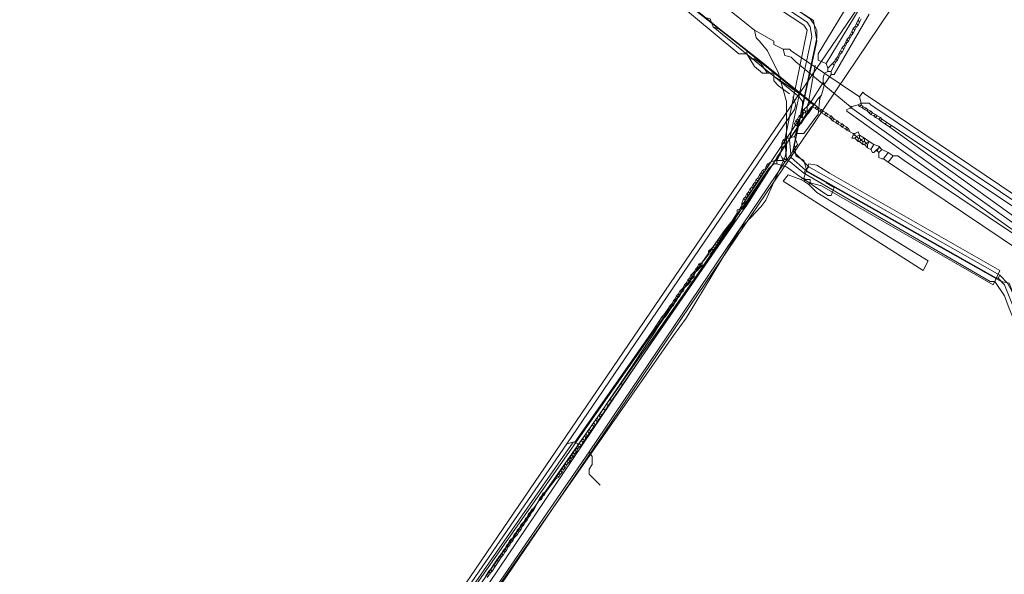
# Model space of a CAD drawing. Header units: metres. Extents: x 92810 to 93633, y 464687 to 465459.
# Tile 188 of 256: x 93221 to 93265, y 465081 to 465106. Entities that reach past the tile are written whole.
import ezdxf

# ---------------------------------------------------------------- set-up
doc = ezdxf.new("R2010")
doc.units = ezdxf.units.M
for name, color, linetype, lineweight, transparency in [('B-OI-KL-DATA_KPN-G', 90, 'SI_B_DATA_KPN', 18, 0.4), ('B-OI-KL-DATA_LIANDER-G', 90, 'SI_B_DATA_LIANDER', 18, 0.4), ('B-OI-KL-DATA_ZIGGO BV-G', 90, 'SI_B_DATA_ZIGGO', 18, 0.4), ('B-OI-KL-ET_HS_LIANDER-G', 10, 'SI_B_ET_HS_LIANDON', 18, 0.4), ('B-OI-KL-ET_LS_LIANDER-G', 190, 'SI_B_ET_LS_LIANDER', 18, 0.4), ('B-OI-KL-ET_MS_LIANDER-G', 130, 'SI_B_ET_MS_LIANDER', 18, 0.4), ('B-OI-KL-GAS_LD_LIANDER-G', 30, 'SI_B_GAS_LD_LIANDER', 18, 0.4), ('B-WE-KL-WATER-G', 170, 'KL-WATER-N', 18, 0.4), ('B-WE-KL-WATER_MANTELBUIS-G', 170, 'CONTINUOUS', 18, 0.4)]:
    doc.layers.add(name, color=color, linetype=linetype, lineweight=lineweight, transparency=transparency)
doc.styles.get("Standard").update_dxf_attribs({"font": 'isocp.shx'})
doc.linetypes.add('KL-WATER-N', pattern='A,7,-0.5,[168,NLCS.SHX,S=0.75,R=0,X=0.75,Y=0],-2', length=9.5)
doc.linetypes.add('SI_B_DATA_KPN', pattern='A,5,-2,["KPN",Standard,S=1.5,R=0,X=-0.51,Y=-0.75],-8', length=15)
doc.linetypes.add('SI_B_DATA_LIANDER', pattern='A,5,-2,["LI-DATA",Standard,S=1.5,R=0,X=-0.51,Y=-0.75],-11', length=18)
doc.linetypes.add('SI_B_DATA_ZIGGO', pattern='A,5,-2,["ZIGGO",Standard,S=1.5,R=0,X=-0.51,Y=-0.75],-9', length=16)
doc.linetypes.add('SI_B_ET_HS_LIANDON', pattern='A,5,-2,["LI-HS",Standard,S=1.5,R=0,X=-0.51,Y=-0.75],-10', length=17)
doc.linetypes.add('SI_B_ET_LS_LIANDER', pattern='A,5,-2,["LI-LS",Standard,S=1.5,R=0,X=-0.51,Y=-0.75],-10', length=17)
doc.linetypes.add('SI_B_ET_MS_LIANDER', pattern='A,5,-2,["LI-MS",Standard,S=1.5,R=0,X=-0.51,Y=-0.75],-10', length=17)
doc.linetypes.add('SI_B_GAS_LD_LIANDER', pattern='A,5,-2,["LI-G-LD",Standard,S=1.5,R=0,X=-0.51,Y=-0.75],-11', length=18)

msp = doc.modelspace()

# ---------------------------------------------------------------- linework, layer by layer
at = {"layer": 'B-OI-KL-DATA_KPN-G', "flags": 128}
for points in [[(93251.821, 465106.821), (93253.607, 465105.393)], [(93253.607, 465105.393), (93253.679, 465105.036), (93253.821, 465104.893), (93254.179, 465104.464), (93254.679, 465103.464), (93255.036, 465102.179), (93255.036, 465099.964), (93254.964, 465099.679), (93254.107, 465097.75), (93253.893, 465097.464), (93252.964, 465096.464), (93250.536, 465092.464), (93249.964, 465091.679), (93234.893, 465070.107), (93225.321, 465055.607), (93225.036, 465054.964)], [(93253.607, 465105.393), (93254.464, 465104.893), (93254.464, 465104.75), (93254.893, 465104.536)], [(93254.893, 465104.536), (93255.179, 465104.536), (93255.25, 465104.464), (93258.321, 465102.393)], [(93254.893, 465104.536), (93254.964, 465104.25), (93255.25, 465104.179), (93255.464, 465103.964), (93257.893, 465101.964)], [(93258.321, 465102.393), (93258.464, 465102.607), (93258.536, 465102.536), (93275.393, 465091.179), (93275.25, 465091.036)], [(93258.321, 465102.393), (93258.393, 465102.107)], [(93257.893, 465101.893), (93257.75, 465101.821), (93257.75, 465101.75), (93274.107, 465090.036), (93274.321, 465090.036)], [(93257.893, 465101.964), (93257.964, 465101.964)], [(93257.893, 465101.964), (93257.893, 465101.893)], [(93257.893, 465101.893), (93257.964, 465101.893)], [(93258.25, 465102.036), (93257.964, 465101.964)], [(93257.964, 465101.964), (93257.964, 465101.893)], [(93257.964, 465101.893), (93274.321, 465090.25)], [(93258.393, 465102.107), (93258.25, 465102.036)], [(93258.25, 465102.036), (93258.321, 465101.964)], [(93258.393, 465102.036), (93258.321, 465101.964)], [(93258.321, 465101.964), (93258.464, 465101.893)], [(93258.393, 465102.107), (93258.75, 465102.107), (93258.821, 465102.036), (93271.607, 465093.464), (93271.607, 465093.321)], [(93258.393, 465102.107), (93258.393, 465102.036)], [(93258.393, 465102.036), (93258.464, 465101.964)], [(93258.464, 465101.964), (93258.607, 465101.893)], [(93258.464, 465101.964), (93258.464, 465101.893)], [(93258.464, 465101.893), (93258.536, 465101.821)], [(93258.607, 465101.893), (93258.536, 465101.821)], [(93258.536, 465101.821), (93258.679, 465101.75)], [(93258.607, 465101.893), (93258.679, 465101.821)], [(93258.679, 465101.821), (93258.821, 465101.75)], [(93258.679, 465101.821), (93258.679, 465101.75)], [(93258.679, 465101.75), (93258.821, 465101.607)], [(93258.821, 465101.75), (93258.75, 465101.679)], [(93258.821, 465101.75), (93258.893, 465101.679)], [(93258.893, 465101.679), (93258.821, 465101.607)], [(93258.821, 465101.607), (93258.964, 465101.536)], [(93258.893, 465101.679), (93259.036, 465101.607)], [(93259.036, 465101.607), (93258.964, 465101.536)], [(93258.964, 465101.536), (93259.036, 465101.464)], [(93259.036, 465101.607), (93259.107, 465101.536)], [(93259.107, 465101.536), (93259.036, 465101.464)], [(93259.036, 465101.464), (93259.179, 465101.393)], [(93259.107, 465101.536), (93259.25, 465101.464)], [(93259.25, 465101.464), (93259.179, 465101.393)], [(93259.179, 465101.393), (93259.25, 465101.321)], [(93259.25, 465101.464), (93259.321, 465101.393)], [(93259.321, 465101.393), (93259.25, 465101.321)], [(93259.321, 465101.393), (93259.75, 465101.107)], [(93259.25, 465101.321), (93259.679, 465101.036)], [(93259.536, 465101.25), (93259.464, 465101.179)], [(93259.75, 465101.107), (93259.679, 465101.036)], [(93259.679, 465101.036), (93274.464, 465090.393), (93274.321, 465090.25)], [(93259.75, 465101.107), (93271.536, 465093.25)]]:
    msp.add_lwpolyline(points, dxfattribs=at)
at = {"layer": 'B-OI-KL-DATA_LIANDER-G', "flags": 128}
msp.add_lwpolyline([(93416.464, 465004.107), (93411.75, 465007.964), (93411.107, 465008.393), (93408.536, 465009.679), (93407.464, 465010.536), (93407.036, 465010.536), (93367.107, 465041.036), (93367.036, 465041.464), (93359.464, 465047.179), (93357.964, 465047.179), (93357.464, 465046.393), (93356.679, 465046.107), (93355.464, 465044.536), (93354.893, 465044.036), (93354.893, 465043.964), (93354.964, 465043.679), (93354.179, 465041.821), (93348.679, 465033.679), (93347.607, 465033.107), (93346.536, 465031.536), (93346.393, 465030.393), (93345.607, 465029.607), (93345.607, 465029.393), (93344.964, 465028.964), (93344.464, 465028.964), (93340.107, 465031.179), (93283.25, 465074.179), (93272.75, 465081.679), (93271.321, 465083.107), (93270.821, 465083.321), (93265.679, 465091.679), (93265.679, 465092.393), (93265.036, 465094.036), (93264.679, 465094.107), (93255.964, 465099.036), (93255.821, 465099.536), (93255.464, 465099.75), (93255.393, 465100.25), (93256.393, 465104.893), (93256.25, 465105.821), (93253.821, 465107.393), (93250.25, 465111.607), (93208.607, 465146.393), (93196.536, 465156.25), (93193.321, 465160.75), (93192.679, 465161.179), (93188.964, 465168.821)], dxfattribs=at)
at = {"layer": 'B-OI-KL-DATA_ZIGGO BV-G', "flags": 128}
for points in [[(93263.617, 465114.295), (93242.797, 465083.725)], [(93242.797, 465083.725), (93221.845, 465052.939)]]:
    msp.add_lwpolyline(points, dxfattribs=at)
at = {"layer": 'B-OI-KL-ET_HS_LIANDER-G', "flags": 128}
for points in [[(93192.607, 465161.036), (93192.964, 465160.179), (93193.893, 465158.607), (93194.607, 465157.607), (93195.464, 465156.679), (93196.393, 465155.75), (93197.893, 465154.536), (93208.25, 465146.179), (93213.393, 465141.893), (93249.821, 465111.464), (93250.607, 465110.679), (93253.25, 465107.393), (93253.679, 465107.036), (93255.821, 465105.607), (93255.964, 465105.393), (93254.964, 465100.464), (93255.036, 465099.607), (93255.821, 465098.964)], [(93192.75, 465161.036), (93193.464, 465159.607), (93193.75, 465159.179), (93195.107, 465157.321), (93196.536, 465155.893), (93197.679, 465154.964), (93208.393, 465146.321), (93213.107, 465142.393), (93249.964, 465111.607), (93250.75, 465110.821), (93253.393, 465107.536), (93253.821, 465107.179), (93255.964, 465105.75), (93256.107, 465105.536), (93256.179, 465105.107), (93256.107, 465104.75), (93255.179, 465100.464), (93255.25, 465099.679), (93255.893, 465099.107)], [(93192.893, 465161.179), (93193.679, 465159.679), (93194.393, 465158.607), (93195.393, 465157.321), (93196.25, 465156.464), (93208.536, 465146.464), (93214.964, 465141.107), (93250.107, 465111.75), (93250.893, 465110.964), (93253.536, 465107.679), (93253.821, 465107.464), (93256.107, 465105.893), (93256.25, 465105.679), (93256.393, 465105.393), (93256.393, 465105.036), (93255.321, 465099.964), (93256.036, 465099.25)], [(93256.036, 465099.25), (93255.893, 465099.107)], [(93256.036, 465099.25), (93264.607, 465094.393)], [(93255.893, 465099.107), (93255.821, 465098.964)], [(93255.821, 465098.964), (93264.179, 465094.107), (93264.393, 465094.107)], [(93255.893, 465099.107), (93264.464, 465094.25)], [(93264.607, 465094.393), (93264.536, 465094.25)], [(93264.607, 465094.393), (93264.964, 465094.036), (93265.179, 465093.607), (93265.821, 465091.893)], [(93264.464, 465094.25), (93264.393, 465094.107)], [(93264.393, 465094.107), (93264.821, 465093.464), (93265.036, 465092.893), (93265.536, 465091.679)], [(93264.464, 465094.25), (93264.536, 465094.25)], [(93264.536, 465094.25), (93264.821, 465093.964), (93265.679, 465091.821)]]:
    msp.add_lwpolyline(points, dxfattribs=at)
at = {"layer": 'B-OI-KL-ET_LS_LIANDER-G'}
for p, q in [((93262.321, 465114.107), (93256.464, 465104.321)), ((93260.321, 465109.679), (93256.821, 465103.893)), ((93249.893, 465107.107), (93253.25, 465104.464)), ((93249.821, 465106.893), (93252.893, 465104.321)), ((93258.75, 465106.107), (93257.179, 465103.393)), ((93258.321, 465105.964), (93258.179, 465105.679)), ((93258.25, 465105.821), (93258.321, 465105.75)), ((93258.321, 465105.75), (93258.25, 465105.607)), ((93258.393, 465105.893), (93258.321, 465105.75)), ((93257.964, 465105.321), (93257.893, 465105.179)), ((93258.036, 465105.464), (93257.964, 465105.321)), ((93257.964, 465105.321), (93258.036, 465105.25)), ((93258.107, 465105.536), (93258.036, 465105.464)), ((93258.036, 465105.464), (93258.107, 465105.393)), ((93258.107, 465105.393), (93258.036, 465105.25)), ((93258.179, 465105.679), (93258.107, 465105.536)), ((93258.107, 465105.536), (93258.179, 465105.536)), ((93258.179, 465105.536), (93258.107, 465105.393)), ((93258.179, 465105.679), (93258.25, 465105.607)), ((93258.25, 465105.607), (93258.179, 465105.536)), ((93257.75, 465104.964), (93257.679, 465104.821)), ((93257.821, 465105.036), (93257.75, 465104.964)), ((93257.75, 465104.964), (93257.821, 465104.893)), ((93257.821, 465104.893), (93257.75, 465104.821)), ((93257.893, 465105.179), (93257.821, 465105.036)), ((93257.821, 465105.036), (93257.893, 465105.036)), ((93257.893, 465105.036), (93257.821, 465104.893)), ((93257.893, 465105.179), (93257.964, 465105.179)), ((93257.964, 465105.179), (93257.893, 465105.036)), ((93258.036, 465105.25), (93257.964, 465105.179)), ((93253.25, 465104.464), (93253.25, 465104.321)), ((93257.464, 465104.464), (93257.393, 465104.321)), ((93257.536, 465104.607), (93257.464, 465104.464)), ((93257.464, 465104.464), (93257.536, 465104.393)), ((93257.607, 465104.679), (93257.536, 465104.607)), ((93257.536, 465104.607), (93257.607, 465104.536)), ((93257.607, 465104.536), (93257.536, 465104.393)), ((93257.679, 465104.821), (93257.607, 465104.679)), ((93257.607, 465104.679), (93257.679, 465104.679)), ((93257.679, 465104.679), (93257.607, 465104.536)), ((93257.679, 465104.821), (93257.75, 465104.821)), ((93257.75, 465104.821), (93257.679, 465104.679)), ((93252.893, 465104.321), (93253.25, 465104.321)), ((93253.25, 465104.321), (93253.393, 465104.107)), ((93253.393, 465104.107), (93253.607, 465104.107)), ((93253.393, 465104.107), (93253.607, 465103.75)), ((93253.607, 465104.107), (93253.893, 465103.893)), ((93256.464, 465104.321), (93256.464, 465104.036)), ((93256.464, 465104.036), (93256.821, 465103.893)), ((93257.25, 465104.107), (93257.179, 465103.964)), ((93257.321, 465104.179), (93257.25, 465104.107)), ((93257.25, 465104.107), (93257.321, 465104.036)), ((93257.321, 465104.036), (93257.25, 465103.964)), ((93257.393, 465104.321), (93257.321, 465104.179)), ((93257.321, 465104.179), (93257.393, 465104.179)), ((93257.393, 465104.179), (93257.321, 465104.036)), ((93257.393, 465104.321), (93257.464, 465104.321)), ((93257.464, 465104.321), (93257.393, 465104.179)), ((93257.536, 465104.393), (93257.464, 465104.321)), ((93253.607, 465103.75), (93253.964, 465103.464)), ((93253.893, 465103.893), (93254.179, 465103.464)), ((93256.036, 465102.25), (93256.321, 465103.821)), ((93256.821, 465103.893), (93256.893, 465103.679)), ((93257.107, 465103.893), (93256.893, 465103.679)), ((93256.893, 465103.679), (93256.893, 465103.536)), ((93257.179, 465103.821), (93257.036, 465103.536)), ((93257.179, 465103.964), (93257.107, 465103.893)), ((93257.107, 465103.893), (93257.179, 465103.821)), ((93257.179, 465103.964), (93257.25, 465103.964)), ((93257.25, 465103.964), (93257.179, 465103.821)), ((93253.964, 465103.464), (93254.464, 465103.464)), ((93254.464, 465103.464), (93254.464, 465103.107)), ((93254.464, 465103.321), (93256.036, 465102.25)), ((93254.464, 465103.107), (93254.679, 465102.893)), ((93256.75, 465103.464), (93256.679, 465103.25)), ((93256.679, 465103.25), (93256.679, 465103.036)), ((93256.893, 465103.536), (93256.75, 465103.464)), ((93257.036, 465103.393), (93256.75, 465102.964)), ((93256.893, 465103.536), (93257.036, 465103.536)), ((93257.036, 465103.536), (93257.036, 465103.393)), ((93257.179, 465103.393), (93257.036, 465103.393)), ((93254.679, 465102.893), (93255.179, 465102.536)), ((93256.679, 465103.036), (93256.107, 465102.107)), ((93256.75, 465102.964), (93256.607, 465102.464)), ((93256.679, 465103.036), (93256.75, 465102.964)), ((93255.464, 465102.036), (93255.321, 465102.393)), ((93256.464, 465102.321), (93256.036, 465101.679)), ((93256.036, 465102.25), (93256.036, 465102.179)), ((93256.607, 465102.464), (93256.464, 465102.321)), ((93256.464, 465102.321), (93256.536, 465102.321)), ((93256.536, 465102.321), (93256.464, 465101.607)), ((93256.607, 465102.464), (93256.536, 465102.321)), ((93245.179, 465086.821), (93255.393, 465101.821)), ((93255.393, 465101.821), (93255.464, 465102.036)), ((93255.821, 465101.821), (93255.75, 465101.75)), ((93255.964, 465101.964), (93255.821, 465101.821)), ((93255.821, 465101.821), (93255.893, 465101.75)), ((93256.036, 465102.179), (93255.964, 465101.964)), ((93256.107, 465102.107), (93255.964, 465101.964)), ((93255.964, 465101.964), (93255.964, 465101.75)), ((93256.036, 465102.179), (93256.107, 465102.107)), ((93255.536, 465101.393), (93255.464, 465101.321)), ((93255.607, 465101.536), (93255.536, 465101.393)), ((93255.536, 465101.393), (93255.607, 465101.321)), ((93255.679, 465101.607), (93255.607, 465101.536)), ((93255.607, 465101.536), (93255.679, 465101.464)), ((93255.679, 465101.464), (93255.607, 465101.321)), ((93255.75, 465101.75), (93255.679, 465101.607)), ((93255.679, 465101.607), (93255.75, 465101.536)), ((93255.679, 465101.464), (93255.75, 465101.464)), ((93255.821, 465101.393), (93255.679, 465101.179)), ((93255.75, 465101.75), (93255.821, 465101.679)), ((93255.821, 465101.679), (93255.75, 465101.536)), ((93255.75, 465101.536), (93255.75, 465101.464)), ((93255.75, 465101.464), (93255.821, 465101.393)), ((93255.821, 465101.679), (93255.893, 465101.679)), ((93255.964, 465101.607), (93255.821, 465101.393)), ((93256.393, 465101.536), (93255.821, 465100.75)), ((93255.893, 465101.75), (93255.964, 465101.75)), ((93255.893, 465101.75), (93255.893, 465101.679)), ((93255.893, 465101.679), (93255.964, 465101.607)), ((93255.964, 465101.75), (93256.036, 465101.679)), ((93256.036, 465101.679), (93255.964, 465101.607)), ((93256.464, 465101.607), (93256.393, 465101.536)), ((93255.464, 465101.321), (93255.393, 465101.179)), ((93255.393, 465101.179), (93255.464, 465101.107)), ((93255.464, 465101.321), (93255.536, 465101.25)), ((93255.464, 465101.107), (93255.536, 465101.107)), ((93255.536, 465101.107), (93255.464, 465100.75)), ((93255.536, 465101.25), (93255.607, 465101.25)), ((93255.536, 465101.25), (93255.536, 465101.107)), ((93255.679, 465101.179), (93255.536, 465101.107)), ((93255.607, 465101.321), (93255.607, 465101.25)), ((93255.607, 465101.25), (93255.679, 465101.179)), ((93254.893, 465100.464), (93254.821, 465100.321)), ((93255.036, 465100.536), (93254.893, 465100.464)), ((93254.893, 465100.464), (93254.964, 465100.393)), ((93255.036, 465100.536), (93254.964, 465100.393)), ((93255.036, 465100.536), (93255.179, 465100.536)), ((93255.179, 465100.536), (93255.036, 465100.25)), ((93255.393, 465100.607), (93255.179, 465100.536)), ((93255.464, 465100.75), (93255.393, 465100.607)), ((93255.393, 465100.607), (93255.536, 465100.25)), ((93255.821, 465100.75), (93255.464, 465100.75)), ((93254.821, 465100.107), (93254.75, 465099.821)), ((93254.821, 465100.321), (93254.964, 465100.321)), ((93254.893, 465100.321), (93254.821, 465100.179)), ((93254.821, 465100.321), (93254.821, 465100.107)), ((93255.036, 465100.25), (93254.821, 465100.107)), ((93254.964, 465100.393), (93254.964, 465100.321)), ((93254.964, 465100.321), (93255.036, 465100.25)), ((93255.536, 465100.25), (93255.036, 465099.536)), ((93254.75, 465099.821), (93254.607, 465099.536)), ((93254.75, 465099.821), (93254.821, 465099.679)), ((93254.821, 465099.679), (93254.964, 465099.607)), ((93254.821, 465099.679), (93254.893, 465099.536)), ((93254.964, 465099.607), (93254.893, 465099.536)), ((93254.964, 465099.607), (93255.036, 465099.536)), ((93254.964, 465099.464), (93246.179, 465086.464)), ((93254.536, 465099.536), (93253.25, 465097.536)), ((93254.107, 465099.179), (93253.964, 465099.107)), ((93254.107, 465099.179), (93254.036, 465099.036)), ((93254.179, 465099.393), (93254.107, 465099.25)), ((93254.25, 465099.321), (93254.107, 465099.25)), ((93254.107, 465099.25), (93254.107, 465099.179)), ((93254.321, 465099.464), (93254.179, 465099.393)), ((93254.179, 465099.393), (93254.25, 465099.321)), ((93254.321, 465099.464), (93254.25, 465099.321)), ((93254.536, 465099.536), (93254.321, 465099.464)), ((93254.536, 465099.536), (93254.893, 465099.536)), ((93254.893, 465099.536), (93254.964, 465099.464)), ((93255.036, 465099.536), (93254.964, 465099.464)), ((93255.821, 465098.75), (93256.036, 465099.393)), ((93256.036, 465099.393), (93256.393, 465099.321)), ((93256.393, 465099.321), (93256.964, 465098.964)), ((93253.679, 465098.679), (93253.607, 465098.536)), ((93253.75, 465098.75), (93253.679, 465098.679)), ((93253.679, 465098.679), (93253.75, 465098.607)), ((93253.821, 465098.893), (93253.75, 465098.75)), ((93253.75, 465098.75), (93253.821, 465098.75)), ((93253.821, 465098.75), (93253.75, 465098.607)), ((93253.893, 465098.964), (93253.821, 465098.893)), ((93253.821, 465098.893), (93253.893, 465098.821)), ((93253.893, 465098.821), (93253.821, 465098.75)), ((93253.964, 465099.107), (93253.893, 465098.964)), ((93253.893, 465098.964), (93253.964, 465098.964)), ((93253.964, 465098.964), (93253.893, 465098.821)), ((93253.964, 465099.107), (93254.036, 465099.036)), ((93254.036, 465099.036), (93253.964, 465098.964)), ((93255.107, 465098.893), (93254.893, 465098.607)), ((93255.679, 465098.679), (93255.107, 465098.893)), ((93255.821, 465098.75), (93255.679, 465098.679)), ((93255.679, 465098.679), (93255.821, 465098.607)), ((93255.821, 465098.75), (93255.893, 465098.679)), ((93255.893, 465098.679), (93255.821, 465098.607)), ((93255.893, 465098.679), (93256.107, 465098.679)), ((93256.107, 465098.679), (93256.107, 465098.536)), ((93256.964, 465098.964), (93264.607, 465094.607)), ((93253.393, 465098.25), (93253.321, 465098.107)), ((93253.464, 465098.321), (93253.393, 465098.25)), ((93253.393, 465098.25), (93253.464, 465098.179)), ((93253.536, 465098.464), (93253.464, 465098.321)), ((93253.464, 465098.321), (93253.536, 465098.321)), ((93253.536, 465098.321), (93253.464, 465098.179)), ((93253.607, 465098.536), (93253.536, 465098.464)), ((93253.536, 465098.464), (93253.607, 465098.393)), ((93253.607, 465098.393), (93253.536, 465098.321)), ((93253.607, 465098.536), (93253.679, 465098.536)), ((93253.679, 465098.536), (93253.607, 465098.393)), ((93253.75, 465098.607), (93253.679, 465098.536)), ((93254.893, 465098.607), (93261.179, 465094.607)), ((93255.821, 465098.607), (93256.036, 465098.464)), ((93256.107, 465098.536), (93256.036, 465098.464)), ((93256.393, 465098.107), (93256.036, 465098.464)), ((93256.607, 465098.393), (93256.107, 465098.536)), ((93264.321, 465093.964), (93256.607, 465098.393)), ((93253.107, 465097.821), (93253.036, 465097.607)), ((93253.179, 465097.893), (93253.107, 465097.821)), ((93253.107, 465097.821), (93253.179, 465097.75)), ((93253.25, 465098.036), (93253.179, 465097.893)), ((93253.179, 465097.893), (93253.25, 465097.893)), ((93253.25, 465097.893), (93253.179, 465097.75)), ((93253.321, 465098.107), (93253.25, 465098.036)), ((93253.25, 465098.036), (93253.321, 465097.964)), ((93253.321, 465097.964), (93253.25, 465097.893)), ((93253.321, 465098.107), (93253.393, 465098.107)), ((93253.393, 465098.107), (93253.321, 465097.964)), ((93253.464, 465098.179), (93253.393, 465098.107)), ((93261.393, 465095.036), (93256.393, 465098.107)), ((93253.036, 465097.393), (93252.821, 465097.321)), ((93253.036, 465097.607), (93253.179, 465097.607)), ((93253.036, 465097.607), (93253.036, 465097.393)), ((93253.036, 465097.393), (93253.107, 465097.321)), ((93253.25, 465097.536), (93253.107, 465097.321)), ((93253.179, 465097.75), (93253.179, 465097.607)), ((93253.179, 465097.607), (93253.25, 465097.536)), ((93252.964, 465097.107), (93247.679, 465089.464)), ((93252.821, 465097.179), (93252.036, 465095.964)), ((93252.821, 465097.321), (93252.821, 465097.179)), ((93252.821, 465097.179), (93252.964, 465097.107)), ((93253.107, 465097.321), (93252.964, 465097.107)), ((93251.679, 465095.607), (93251.536, 465095.464)), ((93251.821, 465095.75), (93251.679, 465095.607)), ((93251.679, 465095.607), (93251.679, 465095.536)), ((93251.75, 465095.679), (93251.821, 465095.607)), ((93251.821, 465095.607), (93251.75, 465095.536)), ((93251.893, 465095.893), (93251.821, 465095.75)), ((93251.821, 465095.75), (93251.893, 465095.75)), ((93251.893, 465095.75), (93251.821, 465095.607)), ((93252.036, 465095.964), (93251.893, 465095.893)), ((93251.893, 465095.893), (93251.964, 465095.821)), ((93251.964, 465095.821), (93251.893, 465095.75)), ((93252.036, 465095.964), (93251.964, 465095.821)), ((93251.536, 465095.321), (93251.25, 465094.964)), ((93251.536, 465095.464), (93251.607, 465095.464)), ((93251.536, 465095.464), (93251.536, 465095.321)), ((93251.679, 465095.393), (93251.536, 465095.321)), ((93251.679, 465095.536), (93251.607, 465095.464)), ((93251.607, 465095.464), (93251.679, 465095.393)), ((93251.679, 465095.536), (93251.75, 465095.536)), ((93251.75, 465095.536), (93251.679, 465095.393)), ((93251.036, 465094.75), (93250.964, 465094.679)), ((93251.107, 465094.893), (93251.036, 465094.75)), ((93251.036, 465094.75), (93251.107, 465094.75)), ((93251.25, 465094.964), (93251.107, 465094.893)), ((93251.107, 465094.893), (93251.179, 465094.821)), ((93251.179, 465094.821), (93251.107, 465094.75)), ((93251.25, 465094.821), (93251.107, 465094.679)), ((93251.107, 465094.75), (93251.107, 465094.679)), ((93251.179, 465094.821), (93251.25, 465094.821)), ((93251.25, 465094.964), (93251.25, 465094.821)), ((93261.179, 465094.607), (93261.393, 465095.036)), ((93250.75, 465094.393), (93250.679, 465094.25)), ((93250.821, 465094.464), (93250.75, 465094.393)), ((93250.75, 465094.393), (93250.821, 465094.321)), ((93250.821, 465094.321), (93250.75, 465094.25)), ((93250.893, 465094.321), (93250.75, 465094.179)), ((93250.893, 465094.536), (93250.821, 465094.464)), ((93250.821, 465094.464), (93250.893, 465094.393)), ((93250.821, 465094.321), (93250.893, 465094.321)), ((93250.964, 465094.679), (93250.893, 465094.536)), ((93250.893, 465094.536), (93250.964, 465094.536)), ((93250.964, 465094.536), (93250.893, 465094.393)), ((93250.893, 465094.393), (93250.893, 465094.321)), ((93250.964, 465094.679), (93251.036, 465094.607)), ((93251.036, 465094.607), (93250.964, 465094.536)), ((93251.107, 465094.679), (93251.036, 465094.607)), ((93264.607, 465094.607), (93264.321, 465093.964)), ((93250.393, 465093.821), (93250.321, 465093.75)), ((93250.464, 465093.964), (93250.393, 465093.821)), ((93250.393, 465093.821), (93250.464, 465093.821)), ((93250.464, 465093.821), (93250.393, 465093.679)), ((93250.536, 465094.036), (93250.464, 465093.964)), ((93250.464, 465093.964), (93250.536, 465093.893)), ((93250.536, 465093.893), (93250.464, 465093.821)), ((93250.607, 465094.179), (93250.536, 465094.036)), ((93250.536, 465094.036), (93250.607, 465094.036)), ((93250.607, 465093.964), (93250.536, 465093.893)), ((93250.679, 465094.25), (93250.607, 465094.179)), ((93250.607, 465094.179), (93250.679, 465094.107)), ((93250.679, 465094.107), (93250.607, 465094.036)), ((93250.75, 465094.107), (93250.607, 465093.964)), ((93250.607, 465094.036), (93250.607, 465093.964)), ((93250.679, 465094.25), (93250.75, 465094.25)), ((93250.679, 465094.107), (93250.75, 465094.107)), ((93250.75, 465094.25), (93250.75, 465094.107)), ((93250.107, 465093.464), (93250.036, 465093.321)), ((93250.179, 465093.536), (93250.107, 465093.464)), ((93250.107, 465093.464), (93250.179, 465093.393)), ((93250.179, 465093.393), (93250.107, 465093.25)), ((93250.25, 465093.679), (93250.179, 465093.536)), ((93250.179, 465093.536), (93250.25, 465093.464)), ((93250.25, 465093.464), (93250.179, 465093.393)), ((93250.321, 465093.75), (93250.25, 465093.679)), ((93250.25, 465093.679), (93250.321, 465093.607)), ((93250.321, 465093.607), (93250.25, 465093.464)), ((93250.321, 465093.75), (93250.393, 465093.679)), ((93250.393, 465093.679), (93250.321, 465093.607)), ((93249.893, 465092.964), (93249.607, 465092.536)), ((93249.821, 465093.036), (93249.679, 465092.821)), ((93249.893, 465093.107), (93249.821, 465093.036)), ((93249.821, 465093.036), (93249.893, 465092.964)), ((93249.964, 465093.25), (93249.893, 465093.107)), ((93249.893, 465093.107), (93249.964, 465093.036)), ((93249.964, 465093.036), (93249.893, 465092.964)), ((93250.036, 465093.321), (93249.964, 465093.25)), ((93249.964, 465093.25), (93250.036, 465093.179)), ((93250.036, 465093.179), (93249.964, 465093.036)), ((93250.036, 465093.321), (93250.107, 465093.25)), ((93250.107, 465093.25), (93250.036, 465093.179)), ((93249.464, 465092.536), (93249.321, 465092.321)), ((93249.536, 465092.607), (93249.464, 465092.536)), ((93249.464, 465092.536), (93249.536, 465092.464)), ((93249.679, 465092.821), (93249.536, 465092.607)), ((93249.536, 465092.607), (93249.607, 465092.536)), ((93249.607, 465092.536), (93249.536, 465092.464)), ((93249.679, 465092.821), (93249.75, 465092.75)), ((93249.179, 465092.107), (93249.036, 465091.893)), ((93249.321, 465092.321), (93249.179, 465092.107)), ((93249.179, 465092.107), (93249.25, 465092.036)), ((93249.536, 465092.464), (93249.25, 465092.036)), ((93249.321, 465092.321), (93249.393, 465092.25)), ((93249.036, 465091.893), (93245.536, 465086.893)), ((93249.107, 465091.821), (93247.607, 465089.536)), ((93249.036, 465091.893), (93249.107, 465091.821)), ((93249.25, 465092.036), (93249.107, 465091.821)), ((93247.607, 465089.536), (93247.107, 465088.821)), ((93247.679, 465089.464), (93247.179, 465088.75)), ((93247.607, 465089.536), (93247.679, 465089.464)), ((93246.964, 465088.607), (93246.821, 465088.393)), ((93247.036, 465088.536), (93246.893, 465088.321)), ((93247.107, 465088.821), (93246.964, 465088.607)), ((93246.964, 465088.607), (93247.036, 465088.536)), ((93247.179, 465088.75), (93247.036, 465088.536)), ((93247.107, 465088.821), (93247.179, 465088.75)), ((93246.607, 465088.107), (93246.536, 465087.964)), ((93246.679, 465088.179), (93246.607, 465088.107)), ((93246.607, 465088.107), (93246.679, 465088.036)), ((93246.821, 465088.393), (93246.679, 465088.179)), ((93246.679, 465088.179), (93246.75, 465088.107)), ((93246.75, 465088.107), (93246.679, 465088.036)), ((93246.893, 465088.321), (93246.75, 465088.107)), ((93246.821, 465088.393), (93246.893, 465088.321)), ((93246.321, 465087.679), (93246.179, 465087.464)), ((93246.393, 465087.75), (93246.321, 465087.679)), ((93246.321, 465087.679), (93246.393, 465087.607)), ((93246.464, 465087.893), (93246.393, 465087.75)), ((93246.393, 465087.75), (93246.464, 465087.679)), ((93246.464, 465087.679), (93246.393, 465087.607)), ((93246.536, 465087.964), (93246.464, 465087.893)), ((93246.464, 465087.893), (93246.536, 465087.821)), ((93246.536, 465087.821), (93246.464, 465087.679)), ((93246.536, 465087.964), (93246.607, 465087.893)), ((93246.607, 465087.893), (93246.536, 465087.821)), ((93246.679, 465088.036), (93246.607, 465087.893)), ((93246.036, 465087.25), (93245.964, 465087.179)), ((93246.107, 465087.393), (93246.036, 465087.25)), ((93246.036, 465087.25), (93246.107, 465087.179)), ((93246.179, 465087.464), (93246.107, 465087.393)), ((93246.107, 465087.393), (93246.179, 465087.321)), ((93246.179, 465087.321), (93246.107, 465087.179)), ((93246.179, 465087.464), (93246.25, 465087.393)), ((93246.25, 465087.393), (93246.179, 465087.321)), ((93246.393, 465087.607), (93246.25, 465087.393)), ((93245.464, 465086.893), (93232.964, 465068.964)), ((93245.179, 465086.821), (93240.75, 465080.393)), ((93245.464, 465086.893), (93245.179, 465086.821)), ((93245.464, 465086.893), (93245.536, 465086.893)), ((93245.536, 465086.893), (93245.679, 465086.821)), ((93245.679, 465086.75), (93245.607, 465086.607)), ((93245.679, 465086.821), (93245.75, 465086.821)), ((93245.679, 465086.821), (93245.679, 465086.75)), ((93245.679, 465086.75), (93245.75, 465086.679)), ((93245.821, 465086.75), (93245.679, 465086.607)), ((93245.821, 465086.964), (93245.75, 465086.821)), ((93245.75, 465086.821), (93245.821, 465086.75)), ((93245.893, 465087.036), (93245.821, 465086.964)), ((93245.821, 465086.964), (93245.893, 465086.893)), ((93245.893, 465086.893), (93245.821, 465086.75)), ((93245.964, 465087.179), (93245.893, 465087.036)), ((93245.893, 465087.036), (93245.964, 465086.964)), ((93245.964, 465086.964), (93245.893, 465086.893)), ((93245.964, 465087.179), (93246.036, 465087.107)), ((93246.036, 465087.107), (93245.964, 465086.964)), ((93246.107, 465087.179), (93246.036, 465087.107)), ((93246.179, 465086.464), (93241.607, 465079.821)), ((93245.393, 465086.321), (93245.321, 465086.179)), ((93245.464, 465086.393), (93245.393, 465086.321)), ((93245.393, 465086.321), (93245.464, 465086.25)), ((93245.536, 465086.536), (93245.464, 465086.393)), ((93245.464, 465086.393), (93245.536, 465086.393)), ((93245.536, 465086.393), (93245.464, 465086.25)), ((93245.607, 465086.607), (93245.536, 465086.536)), ((93245.536, 465086.536), (93245.607, 465086.464)), ((93245.607, 465086.464), (93245.536, 465086.393)), ((93245.607, 465086.607), (93245.679, 465086.607)), ((93245.679, 465086.607), (93245.607, 465086.464)), ((93246.179, 465086.464), (93246.321, 465086.25)), ((93245.107, 465085.893), (93245.036, 465085.821)), ((93245.179, 465086.036), (93245.107, 465085.893)), ((93245.107, 465085.893), (93245.179, 465085.893)), ((93245.179, 465085.893), (93245.107, 465085.75)), ((93245.321, 465086.179), (93245.179, 465086.036)), ((93245.179, 465086.036), (93245.25, 465085.964)), ((93245.25, 465085.964), (93245.179, 465085.893)), ((93245.25, 465086.107), (93245.321, 465086.036)), ((93245.321, 465086.036), (93245.25, 465085.964)), ((93245.321, 465086.179), (93245.393, 465086.179)), ((93245.393, 465086.179), (93245.321, 465086.036)), ((93245.464, 465086.25), (93245.393, 465086.179)), ((93246.321, 465085.893), (93246.179, 465085.679)), ((93246.321, 465086.25), (93246.321, 465085.893)), ((93244.821, 465085.464), (93244.75, 465085.393)), ((93244.893, 465085.607), (93244.821, 465085.464)), ((93244.821, 465085.464), (93244.893, 465085.464)), ((93244.893, 465085.464), (93244.821, 465085.321)), ((93244.964, 465085.679), (93244.893, 465085.607)), ((93244.893, 465085.607), (93244.964, 465085.536)), ((93244.964, 465085.536), (93244.893, 465085.464)), ((93245.036, 465085.821), (93244.964, 465085.679)), ((93244.964, 465085.679), (93245.036, 465085.679)), ((93245.036, 465085.679), (93244.964, 465085.536)), ((93245.036, 465085.821), (93245.107, 465085.75)), ((93245.107, 465085.75), (93245.036, 465085.679)), ((93246.179, 465085.679), (93246.179, 465085.464)), ((93246.179, 465085.464), (93246.679, 465084.964)), ((93244.679, 465085.25), (93244.25, 465084.679)), ((93244.75, 465085.393), (93244.679, 465085.25)), ((93244.821, 465085.321), (93244.679, 465085.25)), ((93244.75, 465085.393), (93244.821, 465085.321)), ((93244.107, 465084.607), (93244.036, 465084.464)), ((93244.25, 465084.679), (93244.107, 465084.607)), ((93244.107, 465084.607), (93244.179, 465084.536)), ((93244.179, 465084.536), (93244.107, 465084.464)), ((93244.25, 465084.679), (93244.179, 465084.536)), ((93243.893, 465084.25), (93243.75, 465083.964)), ((93243.964, 465084.393), (93243.893, 465084.25)), ((93244.036, 465084.321), (93243.893, 465084.25)), ((93244.036, 465084.464), (93243.964, 465084.393)), ((93243.964, 465084.393), (93244.036, 465084.321)), ((93244.036, 465084.464), (93244.107, 465084.464)), ((93244.107, 465084.464), (93244.036, 465084.321)), ((93243.464, 465083.679), (93243.393, 465083.536)), ((93243.536, 465083.75), (93243.464, 465083.679)), ((93243.464, 465083.679), (93243.536, 465083.607)), ((93243.607, 465083.893), (93243.536, 465083.75)), ((93243.536, 465083.75), (93243.607, 465083.75)), ((93243.607, 465083.75), (93243.536, 465083.607)), ((93243.75, 465083.964), (93243.607, 465083.893)), ((93243.607, 465083.893), (93243.679, 465083.821)), ((93243.679, 465083.821), (93243.607, 465083.75)), ((93243.75, 465083.964), (93243.679, 465083.821)), ((93243.179, 465083.25), (93243.107, 465083.179)), ((93243.25, 465083.321), (93243.179, 465083.25)), ((93243.179, 465083.25), (93243.25, 465083.179)), ((93243.321, 465083.464), (93243.25, 465083.321)), ((93243.25, 465083.321), (93243.321, 465083.321)), ((93243.321, 465083.321), (93243.25, 465083.179)), ((93243.393, 465083.536), (93243.321, 465083.464)), ((93243.321, 465083.464), (93243.393, 465083.393)), ((93243.393, 465083.393), (93243.321, 465083.321)), ((93243.393, 465083.536), (93243.464, 465083.536)), ((93243.464, 465083.536), (93243.393, 465083.393)), ((93243.536, 465083.607), (93243.464, 465083.536)), ((93242.893, 465082.821), (93242.821, 465082.75)), ((93242.964, 465082.964), (93242.893, 465082.821)), ((93242.893, 465082.821), (93242.964, 465082.75)), ((93243.036, 465083.036), (93242.964, 465082.964)), ((93242.964, 465082.964), (93243.036, 465082.893)), ((93243.036, 465082.893), (93242.964, 465082.75)), ((93243.107, 465083.179), (93243.036, 465083.036)), ((93243.036, 465083.036), (93243.107, 465082.964)), ((93243.107, 465082.964), (93243.036, 465082.893)), ((93243.107, 465083.179), (93243.179, 465083.107)), ((93243.179, 465083.107), (93243.107, 465082.964)), ((93243.25, 465083.179), (93243.179, 465083.107)), ((93242.607, 465082.464), (93242.536, 465082.321)), ((93242.679, 465082.536), (93242.607, 465082.464)), ((93242.607, 465082.464), (93242.679, 465082.393)), ((93242.679, 465082.393), (93242.607, 465082.25)), ((93242.75, 465082.607), (93242.679, 465082.536)), ((93242.679, 465082.536), (93242.75, 465082.464)), ((93242.75, 465082.464), (93242.679, 465082.393)), ((93242.821, 465082.75), (93242.75, 465082.607)), ((93242.75, 465082.607), (93242.821, 465082.607)), ((93242.821, 465082.607), (93242.75, 465082.464)), ((93242.821, 465082.75), (93242.893, 465082.679)), ((93242.893, 465082.679), (93242.821, 465082.607)), ((93242.964, 465082.75), (93242.893, 465082.679)), ((93242.25, 465081.893), (93242.179, 465081.821)), ((93242.321, 465082.036), (93242.25, 465081.893)), ((93242.25, 465081.893), (93242.321, 465081.821)), ((93242.393, 465082.107), (93242.321, 465082.036)), ((93242.321, 465082.036), (93242.393, 465081.964)), ((93242.393, 465081.964), (93242.321, 465081.821)), ((93242.464, 465082.25), (93242.393, 465082.107)), ((93242.393, 465082.107), (93242.464, 465082.036)), ((93242.464, 465082.036), (93242.393, 465081.964)), ((93242.536, 465082.321), (93242.464, 465082.25)), ((93242.464, 465082.25), (93242.536, 465082.179)), ((93242.536, 465082.179), (93242.464, 465082.036)), ((93242.536, 465082.321), (93242.607, 465082.25)), ((93242.607, 465082.25), (93242.536, 465082.179)), ((93242.036, 465081.607), (93241.893, 465081.393)), ((93242.107, 465081.536), (93241.964, 465081.321)), ((93242.179, 465081.821), (93242.036, 465081.607)), ((93242.036, 465081.607), (93242.107, 465081.536)), ((93242.25, 465081.75), (93242.107, 465081.536)), ((93242.179, 465081.821), (93242.25, 465081.75)), ((93242.321, 465081.821), (93242.25, 465081.75)), ((93241.679, 465081.107), (93241.536, 465080.893)), ((93241.75, 465081.036), (93241.607, 465080.821)), ((93241.75, 465081.179), (93241.679, 465081.107)), ((93241.679, 465081.107), (93241.75, 465081.036)), ((93241.893, 465081.393), (93241.75, 465081.179)), ((93241.75, 465081.179), (93241.821, 465081.107)), ((93241.821, 465081.107), (93241.75, 465081.036)), ((93241.964, 465081.321), (93241.821, 465081.107)), ((93241.893, 465081.393), (93241.964, 465081.321))]:
    msp.add_line(p, q, dxfattribs=at)
at = {"layer": 'B-OI-KL-ET_MS_LIANDER-G', "flags": 128}
for points in [[(93251.321, 465105.964), (93251.607, 465105.893), (93251.75, 465105.536)], [(93251.75, 465105.536), (93252.107, 465105.393), (93253.821, 465104.036), (93256.393, 465101.964)], [(93251.75, 465105.536), (93255.607, 465102.393), (93255.75, 465102.179), (93255.75, 465101.607), (93252.964, 465097.393)], [(93256.321, 465101.893), (93256.179, 465101.964), (93256.107, 465101.893), (93253.107, 465097.393), (93252.964, 465097.393)], [(93256.393, 465101.964), (93256.321, 465101.893)], [(93256.321, 465101.893), (93256.393, 465101.821)], [(93256.393, 465101.964), (93256.464, 465101.893)], [(93256.464, 465101.893), (93256.393, 465101.821)], [(93256.393, 465101.821), (93256.536, 465101.75)], [(93256.464, 465101.893), (93256.607, 465101.821)], [(93256.607, 465101.821), (93256.536, 465101.75)], [(93256.607, 465101.821), (93256.679, 465101.75)], [(93256.536, 465101.75), (93256.607, 465101.679)], [(93256.679, 465101.75), (93256.607, 465101.679)], [(93256.607, 465101.679), (93256.75, 465101.607)], [(93256.679, 465101.75), (93256.821, 465101.679)], [(93256.821, 465101.679), (93256.75, 465101.607)], [(93256.75, 465101.607), (93256.821, 465101.536)], [(93256.821, 465101.679), (93256.893, 465101.607)], [(93256.893, 465101.607), (93256.821, 465101.536)], [(93256.821, 465101.536), (93256.964, 465101.464)], [(93256.893, 465101.607), (93257.036, 465101.536)], [(93257.036, 465101.536), (93256.964, 465101.464)], [(93256.964, 465101.464), (93257.036, 465101.393)], [(93257.036, 465101.536), (93257.107, 465101.464)], [(93257.107, 465101.464), (93257.036, 465101.393)], [(93257.036, 465101.393), (93257.107, 465101.321)], [(93257.107, 465101.464), (93257.179, 465101.393)], [(93257.179, 465101.393), (93257.107, 465101.321)], [(93257.179, 465101.393), (93257.321, 465101.321)], [(93257.107, 465101.321), (93257.25, 465101.25)], [(93257.321, 465101.321), (93257.25, 465101.25)], [(93257.25, 465101.25), (93257.321, 465101.179)], [(93257.321, 465101.321), (93257.393, 465101.25)], [(93257.393, 465101.25), (93257.321, 465101.179)], [(93257.321, 465101.179), (93257.464, 465101.107)], [(93257.393, 465101.25), (93257.536, 465101.179)], [(93257.536, 465101.179), (93257.464, 465101.107)], [(93257.464, 465101.107), (93257.536, 465101.036)], [(93257.536, 465101.179), (93257.607, 465101.107)], [(93257.607, 465101.107), (93257.536, 465101.036)], [(93257.536, 465101.036), (93257.679, 465100.964)], [(93257.607, 465101.107), (93257.75, 465101.036)], [(93257.75, 465101.036), (93257.679, 465100.964)], [(93257.679, 465100.964), (93257.75, 465100.893)], [(93257.75, 465101.036), (93257.821, 465100.964)], [(93257.821, 465100.964), (93257.75, 465100.893)], [(93257.75, 465100.893), (93258.036, 465100.75)], [(93257.821, 465100.964), (93257.893, 465100.821)], [(93258.036, 465100.679), (93257.964, 465100.536), (93258.107, 465100.536)], [(93258.036, 465100.75), (93258.107, 465100.75)], [(93258.036, 465100.75), (93258.036, 465100.679)], [(93258.036, 465100.679), (93258.107, 465100.679)], [(93258.321, 465100.679), (93258.25, 465100.821), (93258.107, 465100.75)], [(93258.107, 465100.75), (93258.107, 465100.679)], [(93258.107, 465100.679), (93258.179, 465100.607)], [(93258.179, 465100.607), (93258.107, 465100.536)], [(93258.107, 465100.536), (93258.25, 465100.393)], [(93258.321, 465100.679), (93258.179, 465100.607)], [(93258.179, 465100.607), (93258.25, 465100.536)], [(93258.25, 465100.536), (93258.321, 465100.536)], [(93258.25, 465100.536), (93258.25, 465100.393)], [(93258.321, 465100.679), (93258.321, 465100.536)], [(93258.321, 465100.679), (93258.536, 465100.536)], [(93258.321, 465100.536), (93258.393, 465100.464)], [(93258.393, 465100.464), (93258.321, 465100.393)], [(93258.536, 465100.536), (93258.393, 465100.464)], [(93258.393, 465100.464), (93258.464, 465100.393)], [(93258.536, 465100.536), (93258.536, 465100.393)], [(93258.536, 465100.536), (93258.75, 465100.393)], [(93258.25, 465100.393), (93258.321, 465100.393)], [(93258.321, 465100.393), (93258.464, 465100.25)], [(93258.464, 465100.393), (93258.536, 465100.393)], [(93258.464, 465100.393), (93258.464, 465100.25)], [(93258.464, 465100.25), (93258.536, 465100.25)], [(93258.536, 465100.393), (93258.607, 465100.321)], [(93258.607, 465100.321), (93258.536, 465100.25)], [(93258.536, 465100.25), (93258.679, 465100.107)], [(93258.75, 465100.393), (93258.607, 465100.321)], [(93258.607, 465100.321), (93258.679, 465100.25)], [(93258.75, 465100.393), (93258.679, 465100.25)], [(93258.679, 465100.25), (93258.679, 465100.107)], [(93258.679, 465100.107), (93258.821, 465100.036)], [(93258.75, 465100.393), (93258.964, 465100.25)], [(93258.964, 465100.25), (93258.821, 465100.036)], [(93258.821, 465100.036), (93258.893, 465099.893), (93258.964, 465099.893), (93259.036, 465099.964)], [(93258.964, 465100.25), (93259.179, 465100.179)], [(93259.179, 465100.107), (93259.036, 465099.964)], [(93259.179, 465100.107), (93259.107, 465099.964)], [(93259.179, 465100.179), (93259.321, 465100.036)], [(93259.179, 465100.179), (93259.179, 465100.107)], [(93259.179, 465100.107), (93259.25, 465100.107)], [(93259.321, 465100.036), (93259.179, 465099.893)], [(93259.321, 465100.036), (93259.607, 465099.893)], [(93259.036, 465099.964), (93259.107, 465099.964)], [(93259.107, 465099.964), (93259.179, 465099.893)], [(93259.179, 465099.893), (93259.179, 465099.679), (93259.321, 465099.607), (93259.393, 465099.607)], [(93259.607, 465099.893), (93259.393, 465099.607)], [(93259.393, 465099.607), (93259.607, 465099.464)], [(93259.607, 465099.893), (93259.821, 465099.75)], [(93259.821, 465099.75), (93259.607, 465099.464)], [(93259.821, 465099.75), (93260.036, 465099.75), (93260.321, 465099.536), (93274.179, 465090.25), (93274.321, 465090.036), (93274.321, 465089.893)], [(93259.607, 465099.464), (93274.036, 465089.75), (93274.179, 465089.821)], [(93252.964, 465097.393), (93252.679, 465096.75)], [(93252.679, 465096.75), (93252.536, 465096.75), (93252.25, 465096.393), (93233.464, 465069.607), (93230.464, 465065.179), (93230.536, 465065.107)], [(93252.679, 465096.75), (93233.607, 465069.536), (93231.393, 465066.25), (93230.536, 465065.107)]]:
    msp.add_lwpolyline(points, dxfattribs=at)
at = {"layer": 'B-OI-KL-GAS_LD_LIANDER-G', "flags": 128}
for points in [[(93249.679, 465107.393), (93249.679, 465107.25), (93249.75, 465107.179), (93250.036, 465107.107), (93250.25, 465106.893), (93256.25, 465102.036), (93254.607, 465099.679), (93254.607, 465099.393)], [(93254.607, 465099.393), (93254.464, 465099.393), (93254.25, 465099.179), (93233.321, 465068.179), (93232.25, 465066.679), (93220.321, 465049.893), (93220.107, 465049.393), (93219.607, 465048.75), (93217.393, 465045.75)], [(93254.607, 465099.393), (93255.036, 465099.25), (93255.536, 465098.893), (93256.893, 465097.964), (93257.036, 465097.964), (93257.179, 465098.321), (93256.821, 465098.536)]]:
    msp.add_lwpolyline(points, dxfattribs=at)
at = {"layer": 'B-WE-KL-WATER-G'}
for points in [[(93255.771, 465100.482), (93256.259, 465101.203), (93259.694, 465106.281), (93263.404, 465111.766), (93264.047, 465112.716), (93264.324, 465113.126), (93265.335, 465114.62), (93265.535, 465116.191)], [(93255.771, 465100.482), (93254.146, 465098.079), (93246.86, 465087.308), (93230.764, 465063.659), (93226.441, 465057.307), (93222.955, 465052.184), (93222.909, 465052.117), (93219.965, 465047.735), (93217.324, 465043.805), (93210.164, 465033.149), (93208.921, 465031.228), (93205.002, 465025.17)]]:
    msp.add_lwpolyline(points, dxfattribs=at)
at = {"layer": 'B-WE-KL-WATER_MANTELBUIS-G'}
for points in [[(93255.771, 465100.482), (93256.259, 465101.203), (93259.694, 465106.281), (93263.404, 465111.766), (93264.047, 465112.716), (93264.324, 465113.126), (93265.335, 465114.62), (93265.535, 465116.191)], [(93255.771, 465100.482), (93254.146, 465098.079), (93246.86, 465087.308), (93230.764, 465063.659), (93226.441, 465057.307), (93222.955, 465052.184), (93222.909, 465052.117), (93219.965, 465047.735), (93217.324, 465043.805), (93210.164, 465033.149), (93208.921, 465031.228), (93205.002, 465025.17)]]:
    msp.add_lwpolyline(points, dxfattribs=at)

doc.saveas('drawing.dxf')
